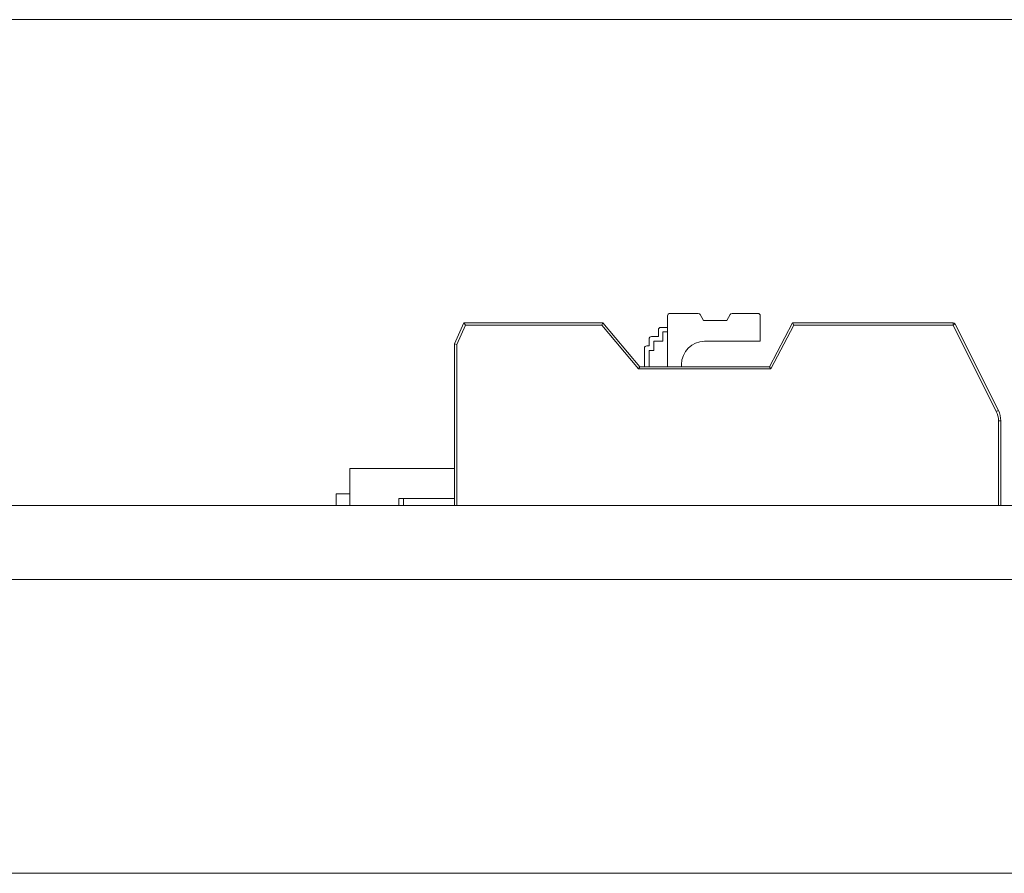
# Model space of a CAD drawing. Header units: inches. Extents: x 511 to 849, y 252 to 484.
# Tile 93 of 235: x 729 to 751, y 381 to 400. Entities that reach past the tile are written whole.
import ezdxf

# ---------------------------------------------------------------- set-up
doc = ezdxf.new("R2010")
doc.units = ezdxf.units.IN
doc.header["$MEASUREMENT"] = 0
doc.layers.add('1', color=7, linetype='Continuous')

# ---------------------------------------------------------------- blocks, each defined once
blk = doc.blocks.new('block 11')
at = {"layer": '1', "color": 8, "lineweight": 18, "true_color": 0x808080}
blk.add_lwpolyline([(805.569, 399.908), (517.869, 399.908)], dxfattribs=at)
blk = doc.blocks.new('block 13')
at = {"layer": '1', "color": 8, "lineweight": 18, "true_color": 0x808080}
blk.add_lwpolyline([(517.869, 381.458), (805.569, 381.458)], dxfattribs=at)
blk = doc.blocks.new('block 1557')
at = {"layer": '1', "color": 155, "lineweight": 18, "true_color": 0x4c7299}
blk.add_lwpolyline([(738.868, 389.558), (737.768, 389.558)], dxfattribs=at)
blk = doc.blocks.new('block 1558')
at = {"layer": '1', "color": 155, "lineweight": 18, "true_color": 0x4c7299}
blk.add_lwpolyline([(737.668, 389.558), (737.768, 389.558)], dxfattribs=at)
blk = doc.blocks.new('block 1603')
at = {"layer": '1', "color": 155, "lineweight": 18, "true_color": 0x4c7299}
blk.add_lwpolyline([(736.608, 390.208), (738.868, 390.208)], dxfattribs=at)
blk = doc.blocks.new('block 1604')
at = {"layer": '1', "color": 155, "lineweight": 18, "true_color": 0x4c7299}
blk.add_lwpolyline([(736.308, 389.658), (736.608, 389.658)], dxfattribs=at)
blk = doc.blocks.new('block 1610')
at = {"layer": '1', "color": 155, "lineweight": 18, "true_color": 0x4c7299}
blk.add_lwpolyline([(744.134, 393.558), (743.521, 393.558)], dxfattribs=at)
blk = doc.blocks.new('block 1611')
at = {"layer": '1', "color": 155, "lineweight": 18, "true_color": 0x4c7299}
blk.add_lwpolyline([(745.421, 393.558), (744.865, 393.558)], dxfattribs=at)
blk = doc.blocks.new('block 1612')
at = {"layer": '1', "color": 155, "lineweight": 18, "true_color": 0x4c7299}
blk.add_lwpolyline([(744.822, 393.533), (744.749, 393.408)], dxfattribs=at)
blk = doc.blocks.new('block 1613')
at = {"layer": '1', "color": 155, "lineweight": 18, "true_color": 0x4c7299}
blk.add_lwpolyline([(744.249, 393.408), (744.177, 393.533)], dxfattribs=at)
blk = doc.blocks.new('block 1614')
at = {"layer": '1', "color": 155, "lineweight": 18, "true_color": 0x4c7299}
blk.add_lwpolyline([(744.749, 393.408), (744.249, 393.408)], dxfattribs=at)
blk = doc.blocks.new('block 1615')
at = {"layer": '1', "color": 155, "lineweight": 18, "true_color": 0x4c7299}
blk.add_lwpolyline([(745.668, 392.408), (746.168, 393.358)], dxfattribs=at)
blk = doc.blocks.new('block 1616')
at = {"layer": '1', "color": 155, "lineweight": 18, "true_color": 0x4c7299}
blk.add_lwpolyline([(746.168, 393.358), (746.198, 393.308)], dxfattribs=at)
blk = doc.blocks.new('block 1617')
at = {"layer": '1', "color": 155, "lineweight": 13, "true_color": 0x4c7299}
blk.add_lwpolyline([(746.198, 393.308), (745.698, 392.358)], dxfattribs=at)
blk = doc.blocks.new('block 1618')
at = {"layer": '1', "color": 155, "lineweight": 18, "true_color": 0x4c7299}
blk.add_lwpolyline([(745.668, 392.408), (745.698, 392.358)], dxfattribs=at)
blk = doc.blocks.new('block 1619')
at = {"layer": '1', "color": 155, "lineweight": 13, "true_color": 0x4c7299}
blk.add_lwpolyline([(742.048, 393.308), (739.104, 393.308)], dxfattribs=at)
blk = doc.blocks.new('block 1620')
at = {"layer": '1', "color": 155, "lineweight": 18, "true_color": 0x4c7299}
blk.add_lwpolyline([(739.071, 393.358), (739.104, 393.308)], dxfattribs=at)
blk = doc.blocks.new('block 1621')
at = {"layer": '1', "color": 155, "lineweight": 18, "true_color": 0x4c7299}
blk.add_lwpolyline([(739.071, 393.358), (742.071, 393.358)], dxfattribs=at)
blk = doc.blocks.new('block 1622')
at = {"layer": '1', "color": 155, "lineweight": 18, "true_color": 0x4c7299}
blk.add_lwpolyline([(742.071, 393.358), (742.868, 392.408)], dxfattribs=at)
blk = doc.blocks.new('block 1623')
at = {"layer": '1', "color": 155, "lineweight": 18, "true_color": 0x4c7299}
blk.add_lwpolyline([(742.868, 392.408), (742.845, 392.358)], dxfattribs=at)
blk = doc.blocks.new('block 1624')
at = {"layer": '1', "color": 155, "lineweight": 13, "true_color": 0x4c7299}
blk.add_lwpolyline([(742.845, 392.358), (742.048, 393.308)], dxfattribs=at)
blk = doc.blocks.new('block 1625')
at = {"layer": '1', "color": 155, "lineweight": 18, "true_color": 0x4c7299}
blk.add_lwpolyline([(742.071, 393.358), (742.048, 393.308)], dxfattribs=at)
blk = doc.blocks.new('block 1626')
at = {"layer": '1', "color": 155, "lineweight": 18, "true_color": 0x4c7299}
blk.add_lwpolyline([(746.168, 393.358), (749.637, 393.358)], dxfattribs=at)
blk = doc.blocks.new('block 1627')
at = {"layer": '1', "color": 155, "lineweight": 13, "true_color": 0x4c7299}
blk.add_lwpolyline([(749.637, 393.358), (749.637, 393.308)], dxfattribs=at)
blk = doc.blocks.new('block 1628')
at = {"layer": '1', "color": 155, "lineweight": 13, "true_color": 0x4c7299}
blk.add_lwpolyline([(749.637, 393.308), (746.198, 393.308)], dxfattribs=at)
blk = doc.blocks.new('block 1629')
at = {"layer": '1', "color": 155, "lineweight": 18, "true_color": 0x4c7299}
blk.add_lwpolyline([(738.868, 392.901), (739.071, 393.358)], dxfattribs=at)
blk = doc.blocks.new('block 1630')
at = {"layer": '1', "color": 155, "lineweight": 13, "true_color": 0x4c7299}
blk.add_lwpolyline([(749.637, 393.308), (749.682, 393.33)], dxfattribs=at)
blk = doc.blocks.new('block 1631')
at = {"layer": '1', "color": 155, "lineweight": 13, "true_color": 0x4c7299}
blk.add_lwpolyline([(739.104, 393.308), (738.918, 392.89)], dxfattribs=at)
blk = doc.blocks.new('block 1632')
at = {"layer": '1', "color": 155, "lineweight": 18, "true_color": 0x4c7299}
blk.add_lwpolyline([(738.868, 392.901), (738.918, 392.89)], dxfattribs=at)
blk = doc.blocks.new('block 1633')
at = {"layer": '1', "color": 155, "lineweight": 13, "true_color": 0x4c7299}
blk.add_lwpolyline([(750.571, 391.441), (749.637, 393.308)], dxfattribs=at)
blk = doc.blocks.new('block 1634')
at = {"layer": '1', "color": 155, "lineweight": 13, "true_color": 0x4c7299}
blk.add_lwpolyline([(750.571, 391.441), (750.615, 391.463)], dxfattribs=at)
blk = doc.blocks.new('block 1635')
at = {"layer": '1', "color": 155, "lineweight": 18, "true_color": 0x4c7299}
blk.add_lwpolyline([(749.682, 393.33), (750.615, 391.463)], dxfattribs=at)
blk = doc.blocks.new('block 1636')
at = {"layer": '1', "color": 155, "lineweight": 18, "true_color": 0x4c7299}
blk.add_lwpolyline([(743.321, 393.258), (743.471, 393.258)], dxfattribs=at)
blk = doc.blocks.new('block 1637')
at = {"layer": '1', "color": 155, "lineweight": 18, "true_color": 0x4c7299}
blk.add_lwpolyline([(743.121, 393.058), (743.271, 393.058)], dxfattribs=at)
blk = doc.blocks.new('block 1638')
at = {"layer": '1', "color": 155, "lineweight": 18, "true_color": 0x4c7299}
blk.add_lwpolyline([(743.021, 392.858), (743.071, 392.858)], dxfattribs=at)
blk = doc.blocks.new('block 1639')
at = {"layer": '1', "color": 155, "lineweight": 18, "true_color": 0x4c7299}
blk.add_lwpolyline([(742.868, 392.408), (745.668, 392.408)], dxfattribs=at)
blk = doc.blocks.new('block 1640')
at = {"layer": '1', "color": 155, "lineweight": 13, "true_color": 0x4c7299}
blk.add_lwpolyline([(745.698, 392.358), (742.845, 392.358)], dxfattribs=at)
blk = doc.blocks.new('block 1641')
at = {"layer": '1', "color": 155, "lineweight": 13, "true_color": 0x4c7299}
blk.add_lwpolyline([(750.618, 391.24), (750.668, 391.24)], dxfattribs=at)
blk = doc.blocks.new('block 1744')
at = {"layer": '1', "color": 155, "lineweight": 18, "true_color": 0x4c7299}
blk.add_lwpolyline([(737.668, 389.408), (737.668, 389.558)], dxfattribs=at)
blk = doc.blocks.new('block 1745')
at = {"layer": '1', "color": 155, "lineweight": 13, "true_color": 0x4c7299}
blk.add_lwpolyline([(737.768, 389.558), (737.768, 389.408)], dxfattribs=at)
blk = doc.blocks.new('block 1779')
at = {"layer": '1', "color": 155, "lineweight": 18, "true_color": 0x4c7299}
blk.add_lwpolyline([(736.608, 390.208), (736.608, 389.408)], dxfattribs=at)
blk = doc.blocks.new('block 1780')
at = {"layer": '1', "color": 155, "lineweight": 18, "true_color": 0x4c7299}
blk.add_lwpolyline([(736.308, 389.658), (736.308, 389.408)], dxfattribs=at)
blk = doc.blocks.new('block 1787')
at = {"layer": '1', "color": 155, "lineweight": 18, "true_color": 0x4c7299}
blk.add_lwpolyline([(743.471, 392.408), (743.471, 393.508)], dxfattribs=at)
blk = doc.blocks.new('block 1788')
at = {"layer": '1', "color": 155, "lineweight": 18, "true_color": 0x4c7299}
blk.add_lwpolyline([(745.471, 393.508), (745.471, 392.958)], dxfattribs=at)
blk = doc.blocks.new('block 1789')
at = {"layer": '1', "color": 155, "lineweight": 18, "true_color": 0x4c7299}
blk.add_lwpolyline([(743.271, 393.058), (743.271, 393.208)], dxfattribs=at)
blk = doc.blocks.new('block 1790')
at = {"layer": '1', "color": 155, "lineweight": 18, "true_color": 0x4c7299}
blk.add_lwpolyline([(743.371, 392.958), (743.371, 393.158)], dxfattribs=at)
blk = doc.blocks.new('block 1791')
at = {"layer": '1', "color": 155, "lineweight": 18, "true_color": 0x4c7299}
blk.add_lwpolyline([(743.371, 393.158), (743.471, 393.158)], dxfattribs=at)
blk = doc.blocks.new('block 1792')
at = {"layer": '1', "color": 155, "lineweight": 18, "true_color": 0x4c7299}
blk.add_lwpolyline([(743.071, 392.858), (743.071, 393.008)], dxfattribs=at)
blk = doc.blocks.new('block 1793')
at = {"layer": '1', "color": 155, "lineweight": 18, "true_color": 0x4c7299}
blk.add_lwpolyline([(743.171, 392.758), (743.171, 392.958)], dxfattribs=at)
blk = doc.blocks.new('block 1794')
at = {"layer": '1', "color": 155, "lineweight": 18, "true_color": 0x4c7299}
blk.add_lwpolyline([(743.171, 392.958), (743.371, 392.958)], dxfattribs=at)
blk = doc.blocks.new('block 1795')
at = {"layer": '1', "color": 155, "lineweight": 18, "true_color": 0x4c7299}
blk.add_lwpolyline([(744.271, 392.958), (745.471, 392.958)], dxfattribs=at)
blk = doc.blocks.new('block 1796')
at = {"layer": '1', "color": 155, "lineweight": 18, "true_color": 0x4c7299}
blk.add_lwpolyline([(738.868, 389.408), (738.868, 392.901)], dxfattribs=at)
blk = doc.blocks.new('block 1797')
at = {"layer": '1', "color": 155, "lineweight": 13, "true_color": 0x4c7299}
blk.add_lwpolyline([(738.918, 392.89), (738.918, 389.408)], dxfattribs=at)
blk = doc.blocks.new('block 1798')
at = {"layer": '1', "color": 155, "lineweight": 18, "true_color": 0x4c7299}
blk.add_lwpolyline([(742.971, 392.808), (742.971, 392.408)], dxfattribs=at)
blk = doc.blocks.new('block 1799')
at = {"layer": '1', "color": 155, "lineweight": 18, "true_color": 0x4c7299}
blk.add_lwpolyline([(743.071, 392.758), (743.171, 392.758)], dxfattribs=at)
blk = doc.blocks.new('block 1800')
at = {"layer": '1', "color": 155, "lineweight": 18, "true_color": 0x4c7299}
blk.add_lwpolyline([(743.071, 392.758), (743.071, 392.408)], dxfattribs=at)
blk = doc.blocks.new('block 1801')
at = {"layer": '1', "color": 155, "lineweight": 18, "true_color": 0x4c7299}
blk.add_lwpolyline([(743.771, 392.408), (743.771, 392.458)], dxfattribs=at)
blk = doc.blocks.new('block 1802')
at = {"layer": '1', "color": 155, "lineweight": 18, "true_color": 0x4c7299}
blk.add_lwpolyline([(750.668, 391.24), (750.668, 389.408)], dxfattribs=at)
blk = doc.blocks.new('block 1803')
at = {"layer": '1', "color": 155, "lineweight": 13, "true_color": 0x4c7299}
blk.add_lwpolyline([(750.618, 389.408), (750.618, 391.24)], dxfattribs=at)
blk = doc.blocks.new('block 1880')
at = {"layer": '1', "color": 18, "lineweight": 13, "true_color": 0x4c0000}
blk.add_lwpolyline([(774.34, 389.408), (672.557, 389.408)], dxfattribs=at)
blk = doc.blocks.new('block 1888')
at = {"layer": '1', "color": 18, "lineweight": 13, "true_color": 0x4c0000}
blk.add_lwpolyline([(741.661, 389.408), (738.601, 389.408)], dxfattribs=at)
blk = doc.blocks.new('block 1892')
at = {"layer": '1', "color": 18, "lineweight": 13, "true_color": 0x4c0000}
blk.add_lwpolyline([(741.661, 389.408), (738.601, 389.408)], dxfattribs=at)
blk = doc.blocks.new('block 1895')
at = {"layer": '1', "color": 18, "lineweight": 13, "true_color": 0x4c0000}
blk.add_lwpolyline([(774.34, 389.408), (672.557, 389.408)], dxfattribs=at)
blk = doc.blocks.new('block 1936')
at = {"layer": '1', "color": 18, "lineweight": 13, "true_color": 0x4c0000}
blk.add_lwpolyline([(672.557, 389.408), (785.678, 389.408)], dxfattribs=at)
blk = doc.blocks.new('block 1948')
at = {"layer": '1', "color": 18, "lineweight": 13, "true_color": 0x4c0000}
blk.add_lwpolyline([(741.661, 389.408), (738.601, 389.408)], dxfattribs=at)
blk = doc.blocks.new('block 1949')
at = {"layer": '1', "color": 18, "lineweight": 13, "true_color": 0x4c0000}
blk.add_lwpolyline([(735.601, 389.408), (736.001, 389.408)], dxfattribs=at)
blk = doc.blocks.new('block 1966')
at = {"layer": '1', "color": 18, "lineweight": 13, "true_color": 0x4c0000}
blk.add_lwpolyline([(672.557, 389.408), (785.678, 389.408)], dxfattribs=at)
blk = doc.blocks.new('block 1968')
at = {"layer": '1', "color": 18, "lineweight": 13, "true_color": 0x4c0000}
blk.add_lwpolyline([(735.601, 389.408), (736.001, 389.408)], dxfattribs=at)
blk = doc.blocks.new('block 1969')
at = {"layer": '1', "color": 18, "lineweight": 13, "true_color": 0x4c0000}
blk.add_lwpolyline([(741.661, 389.408), (738.601, 389.408)], dxfattribs=at)
blk = doc.blocks.new('block 3831')
at = {"layer": '1', "color": 155, "lineweight": 18, "true_color": 0x4c7299}
blk.add_open_spline([(744.177, 393.533), (744.168, 393.548), (744.152, 393.558), (744.134, 393.558)], degree=3, dxfattribs=at)
blk = doc.blocks.new('block 3832')
at = {"layer": '1', "color": 155, "lineweight": 18, "true_color": 0x4c7299}
blk.add_open_spline([(744.865, 393.558), (744.847, 393.558), (744.83, 393.548), (744.822, 393.533)], degree=3, dxfattribs=at)
blk = doc.blocks.new('block 3833')
at = {"layer": '1', "color": 155, "lineweight": 18, "true_color": 0x4c7299}
blk.add_open_spline([(743.521, 393.558), (743.493, 393.558), (743.471, 393.535), (743.471, 393.508)], degree=3, dxfattribs=at)
blk = doc.blocks.new('block 3834')
at = {"layer": '1', "color": 155, "lineweight": 18, "true_color": 0x4c7299}
blk.add_open_spline([(745.471, 393.508), (745.471, 393.535), (745.449, 393.558), (745.421, 393.558)], degree=3, dxfattribs=at)
blk = doc.blocks.new('block 3835')
at = {"layer": '1', "color": 155, "lineweight": 18, "true_color": 0x4c7299}
blk.add_open_spline([(749.637, 393.358), (749.656, 393.358), (749.674, 393.347), (749.682, 393.33)], degree=3, dxfattribs=at)
blk = doc.blocks.new('block 3836')
at = {"layer": '1', "color": 155, "lineweight": 18, "true_color": 0x4c7299}
blk.add_open_spline([(743.321, 393.258), (743.293, 393.258), (743.271, 393.235), (743.271, 393.208)], degree=3, dxfattribs=at)
blk = doc.blocks.new('block 3837')
at = {"layer": '1', "color": 155, "lineweight": 18, "true_color": 0x4c7299}
blk.add_open_spline([(743.121, 393.058), (743.093, 393.058), (743.071, 393.035), (743.071, 393.008)], degree=3, dxfattribs=at)
blk = doc.blocks.new('block 3838')
at = {"layer": '1', "color": 155, "lineweight": 18, "true_color": 0x4c7299}
blk.add_open_spline([(743.021, 392.858), (742.993, 392.858), (742.971, 392.835), (742.971, 392.808)], degree=3, dxfattribs=at)
blk = doc.blocks.new('block 3839')
at = {"layer": '1', "color": 155, "lineweight": 18, "true_color": 0x4c7299}
blk.add_open_spline([(750.615, 391.463), (750.65, 391.394), (750.668, 391.317), (750.668, 391.24)], degree=3, dxfattribs=at)
blk = doc.blocks.new('block 3840')
at = {"layer": '1', "color": 155, "lineweight": 13, "true_color": 0x4c7299}
blk.add_open_spline([(750.618, 391.24), (750.618, 391.31), (750.602, 391.378), (750.571, 391.441)], degree=3, dxfattribs=at)
blk = doc.blocks.new('block 3861')
at = {"layer": '1', "color": 155, "lineweight": 18, "true_color": 0x4c7299}
blk.add_open_spline([(744.271, 392.958), (743.995, 392.958), (743.771, 392.734), (743.771, 392.458)], degree=3, dxfattribs=at)
blk = doc.blocks.new('block 5155')
at = {"layer": '1', "color": 155, "lineweight": 18, "true_color": 0x4c7299}
blk.add_lwpolyline([(774.34, 389.408), (672.557, 389.408)], dxfattribs=at)
blk = doc.blocks.new('block 5165')
at = {"layer": '1', "color": 155, "lineweight": 18, "true_color": 0x4c7299}
blk.add_lwpolyline([(774.34, 387.808), (672.557, 387.808)], dxfattribs=at)
blk = doc.blocks.new('block 5172')
at = {"layer": '1', "color": 18, "lineweight": 13, "true_color": 0x4c0000}
for points in [[(692.199, 389.408), (730.596, 389.408), (768.993, 389.408), (778.592, 389.408), (783.392, 389.408)], [(792.998, 389.408), (778.349, 389.408), (776.098, 389.408), (774.401, 389.408), (774.101, 389.408), (772.901, 389.408), (770.501, 389.408), (760.902, 389.408), (741.703, 389.408), (703.306, 389.408)]]:
    blk.add_lwpolyline(points, dxfattribs=at)
blk = doc.blocks.new('block 5227')
at = {"layer": '1', "color": 18, "lineweight": 13, "true_color": 0x4c0000}
blk.add_lwpolyline([(734.411, 389.408), (734.412, 389.408), (734.416, 389.408), (734.422, 389.408), (734.43, 389.408), (734.441, 389.408), (734.454, 389.408), (734.469, 389.408), (734.485, 389.408), (734.504, 389.408), (734.523, 389.408), (734.543, 389.408), (734.565, 389.408), (734.588, 389.408), (734.612, 389.408), (734.661, 389.408), (734.711, 389.408), (734.735, 389.408), (734.758, 389.408), (734.78, 389.408), (734.8, 389.408), (734.819, 389.408), (734.837, 389.408), (734.854, 389.408), (734.869, 389.408), (734.882, 389.408), (734.893, 389.408), (734.901, 389.408), (734.907, 389.408), (734.91, 389.408), (734.911, 389.408), (734.91, 389.408), (734.907, 389.408), (734.901, 389.408), (734.893, 389.408), (734.882, 389.408), (734.869, 389.408), (734.854, 389.408), (734.837, 389.408), (734.819, 389.408), (734.8, 389.408), (734.78, 389.408), (734.758, 389.408), (734.735, 389.408), (734.711, 389.408), (734.661, 389.408), (734.612, 389.408), (734.588, 389.408), (734.565, 389.408), (734.543, 389.408), (734.523, 389.408), (734.504, 389.408), (734.485, 389.408), (734.469, 389.408), (734.454, 389.408), (734.441, 389.408), (734.43, 389.408), (734.422, 389.408), (734.416, 389.408), (734.412, 389.408), (734.411, 389.408)], dxfattribs=at)
blk = doc.blocks.new('block 5228')
at = {"layer": '1', "color": 18, "lineweight": 13, "true_color": 0x4c0000}
blk.add_lwpolyline([(743.211, 389.408), (743.212, 389.408), (743.216, 389.408), (743.222, 389.408), (743.23, 389.408), (743.241, 389.408), (743.254, 389.408), (743.269, 389.408), (743.285, 389.408), (743.304, 389.408), (743.323, 389.408), (743.343, 389.408), (743.365, 389.408), (743.388, 389.408), (743.412, 389.408), (743.461, 389.408), (743.511, 389.408), (743.535, 389.408), (743.558, 389.408), (743.58, 389.408), (743.6, 389.408), (743.619, 389.408), (743.637, 389.408), (743.654, 389.408), (743.669, 389.408), (743.682, 389.408), (743.693, 389.408), (743.701, 389.408), (743.707, 389.408), (743.71, 389.408), (743.711, 389.408), (743.71, 389.408), (743.707, 389.408), (743.701, 389.408), (743.693, 389.408), (743.682, 389.408), (743.669, 389.408), (743.654, 389.408), (743.637, 389.408), (743.619, 389.408), (743.6, 389.408), (743.58, 389.408), (743.558, 389.408), (743.535, 389.408), (743.511, 389.408), (743.461, 389.408), (743.412, 389.408), (743.388, 389.408), (743.365, 389.408), (743.343, 389.408), (743.323, 389.408), (743.304, 389.408), (743.285, 389.408), (743.269, 389.408), (743.254, 389.408), (743.241, 389.408), (743.23, 389.408), (743.222, 389.408), (743.216, 389.408), (743.212, 389.408), (743.211, 389.408)], dxfattribs=at)
blk = doc.blocks.new('block 5229')
at = {"layer": '1', "color": 18, "lineweight": 13, "true_color": 0x4c0000}
blk.add_open_spline([(741.961, 389.408), (741.785, 389.408), (741.608, 389.408), (741.431, 389.408), (741.395, 389.408), (741.36, 389.408), (741.324, 389.408), (740.416, 389.408), (739.509, 389.408), (738.601, 389.408), (738.505, 389.408), (738.408, 389.408), (738.311, 389.408), (738.408, 389.408), (738.505, 389.408), (738.601, 389.408), (739.509, 389.408), (740.416, 389.408), (741.324, 389.408), (741.36, 389.408), (741.395, 389.408), (741.431, 389.408), (741.608, 389.408), (741.785, 389.408), (741.961, 389.408), (741.761, 389.408), (741.561, 389.408), (741.361, 389.408), (741.561, 389.408), (741.761, 389.408), (741.961, 389.408)], degree=3, knots=[0, 0, 0, 0, 1, 1, 1, 2, 2, 2, 3, 3, 3, 4, 4, 4, 5, 5, 5, 6, 6, 6, 7, 7, 7, 8, 8, 8, 9, 9, 9, 10, 10, 10, 10], dxfattribs=at)
blk = doc.blocks.new('block 5230')
at = {"layer": '1', "color": 18, "lineweight": 13, "true_color": 0x4c0000}
blk.add_open_spline([(741.961, 389.408), (741.785, 389.408), (741.608, 389.408), (741.431, 389.408), (741.395, 389.408), (741.36, 389.408), (741.324, 389.408), (740.416, 389.408), (739.509, 389.408), (738.601, 389.408), (738.505, 389.408), (738.408, 389.408), (738.311, 389.408), (738.408, 389.408), (738.505, 389.408), (738.601, 389.408), (739.509, 389.408), (740.416, 389.408), (741.324, 389.408), (741.36, 389.408), (741.395, 389.408), (741.431, 389.408), (741.608, 389.408), (741.785, 389.408), (741.961, 389.408), (741.761, 389.408), (741.561, 389.408), (741.361, 389.408), (741.561, 389.408), (741.761, 389.408), (741.961, 389.408)], degree=3, knots=[0, 0, 0, 0, 1, 1, 1, 2, 2, 2, 3, 3, 3, 4, 4, 4, 5, 5, 5, 6, 6, 6, 7, 7, 7, 8, 8, 8, 9, 9, 9, 10, 10, 10, 10], dxfattribs=at)
blk = doc.blocks.new('block 5231')
at = {"layer": '1', "color": 18, "lineweight": 13, "true_color": 0x4c0000}
blk.add_open_spline([(737.522, 389.408), (737.618, 389.408), (737.715, 389.408), (737.811, 389.408), (737.715, 389.408), (737.618, 389.408), (737.522, 389.408), (737.281, 389.408), (737.04, 389.408), (736.799, 389.408), (736.763, 389.408), (736.727, 389.408), (736.692, 389.408), (736.515, 389.408), (736.338, 389.408), (736.161, 389.408), (736.361, 389.408), (736.561, 389.408), (736.761, 389.408), (736.561, 389.408), (736.361, 389.408), (736.161, 389.408), (736.338, 389.408), (736.515, 389.408), (736.692, 389.408), (736.727, 389.408), (736.763, 389.408), (736.799, 389.408), (737.04, 389.408), (737.281, 389.408), (737.522, 389.408)], degree=3, knots=[0, 0, 0, 0, 1, 1, 1, 2, 2, 2, 3, 3, 3, 4, 4, 4, 5, 5, 5, 6, 6, 6, 7, 7, 7, 8, 8, 8, 9, 9, 9, 10, 10, 10, 10], dxfattribs=at)
blk = doc.blocks.new('block 5232')
at = {"layer": '1', "color": 18, "lineweight": 13, "true_color": 0x4c0000}
blk.add_open_spline([(737.522, 389.408), (737.618, 389.408), (737.715, 389.408), (737.811, 389.408), (737.715, 389.408), (737.618, 389.408), (737.522, 389.408), (737.281, 389.408), (737.04, 389.408), (736.799, 389.408), (736.763, 389.408), (736.727, 389.408), (736.692, 389.408), (736.515, 389.408), (736.338, 389.408), (736.161, 389.408), (736.361, 389.408), (736.561, 389.408), (736.761, 389.408), (736.561, 389.408), (736.361, 389.408), (736.161, 389.408), (736.338, 389.408), (736.515, 389.408), (736.692, 389.408), (736.727, 389.408), (736.763, 389.408), (736.799, 389.408), (737.04, 389.408), (737.281, 389.408), (737.522, 389.408)], degree=3, knots=[0, 0, 0, 0, 1, 1, 1, 2, 2, 2, 3, 3, 3, 4, 4, 4, 5, 5, 5, 6, 6, 6, 7, 7, 7, 8, 8, 8, 9, 9, 9, 10, 10, 10, 10], dxfattribs=at)
blk = doc.blocks.new('block 5271')
at = {"layer": '1', "color": 18, "lineweight": 13, "true_color": 0x4c0000}
blk.add_open_spline([(741.961, 389.408), (741.785, 389.408), (741.608, 389.408), (741.431, 389.408), (741.395, 389.408), (741.36, 389.408), (741.324, 389.408), (740.416, 389.408), (739.509, 389.408), (738.601, 389.408), (738.505, 389.408), (738.408, 389.408), (738.311, 389.408), (738.408, 389.408), (738.505, 389.408), (738.601, 389.408), (739.509, 389.408), (740.416, 389.408), (741.324, 389.408), (741.36, 389.408), (741.395, 389.408), (741.431, 389.408), (741.608, 389.408), (741.785, 389.408), (741.961, 389.408), (741.761, 389.408), (741.561, 389.408), (741.361, 389.408), (741.561, 389.408), (741.761, 389.408), (741.961, 389.408)], degree=3, knots=[0, 0, 0, 0, 1, 1, 1, 2, 2, 2, 3, 3, 3, 4, 4, 4, 5, 5, 5, 6, 6, 6, 7, 7, 7, 8, 8, 8, 9, 9, 9, 10, 10, 10, 10], dxfattribs=at)
blk = doc.blocks.new('block 5321')
at = {"layer": '1', "color": 18, "lineweight": 13, "true_color": 0x4c0000}
blk.add_open_spline([(741.961, 389.408), (741.785, 389.408), (741.608, 389.408), (741.431, 389.408), (741.395, 389.408), (741.36, 389.408), (741.324, 389.408), (740.416, 389.408), (739.509, 389.408), (738.601, 389.408), (738.505, 389.408), (738.408, 389.408), (738.311, 389.408), (738.408, 389.408), (738.505, 389.408), (738.601, 389.408), (739.509, 389.408), (740.416, 389.408), (741.324, 389.408), (741.36, 389.408), (741.395, 389.408), (741.431, 389.408), (741.608, 389.408), (741.785, 389.408), (741.961, 389.408), (741.761, 389.408), (741.561, 389.408), (741.361, 389.408), (741.561, 389.408), (741.761, 389.408), (741.961, 389.408)], degree=3, knots=[0, 0, 0, 0, 1, 1, 1, 2, 2, 2, 3, 3, 3, 4, 4, 4, 5, 5, 5, 6, 6, 6, 7, 7, 7, 8, 8, 8, 9, 9, 9, 10, 10, 10, 10], dxfattribs=at)
blk = doc.blocks.new('block 5325')
at = {"layer": '1', "color": 18, "lineweight": 13, "true_color": 0x4c0000}
blk.add_open_spline([(737.522, 389.408), (737.618, 389.408), (737.715, 389.408), (737.811, 389.408), (737.715, 389.408), (737.618, 389.408), (737.522, 389.408), (737.281, 389.408), (737.04, 389.408), (736.799, 389.408), (736.763, 389.408), (736.727, 389.408), (736.692, 389.408), (736.515, 389.408), (736.338, 389.408), (736.161, 389.408), (736.361, 389.408), (736.561, 389.408), (736.761, 389.408), (736.561, 389.408), (736.361, 389.408), (736.161, 389.408), (736.338, 389.408), (736.515, 389.408), (736.692, 389.408), (736.727, 389.408), (736.763, 389.408), (736.799, 389.408), (737.04, 389.408), (737.281, 389.408), (737.522, 389.408)], degree=3, knots=[0, 0, 0, 0, 1, 1, 1, 2, 2, 2, 3, 3, 3, 4, 4, 4, 5, 5, 5, 6, 6, 6, 7, 7, 7, 8, 8, 8, 9, 9, 9, 10, 10, 10, 10], dxfattribs=at)
blk = doc.blocks.new('block 5339')
at = {"layer": '1', "color": 18, "lineweight": 13, "true_color": 0x4c0000}
blk.add_lwpolyline([(734.411, 389.408), (734.412, 389.408), (734.416, 389.408), (734.422, 389.408), (734.43, 389.408), (734.441, 389.408), (734.454, 389.408), (734.469, 389.408), (734.485, 389.408), (734.504, 389.408), (734.523, 389.408), (734.543, 389.408), (734.565, 389.408), (734.588, 389.408), (734.612, 389.408), (734.661, 389.408), (734.711, 389.408), (734.735, 389.408), (734.758, 389.408), (734.78, 389.408), (734.8, 389.408), (734.819, 389.408), (734.837, 389.408), (734.854, 389.408), (734.869, 389.408), (734.882, 389.408), (734.893, 389.408), (734.901, 389.408), (734.907, 389.408), (734.91, 389.408), (734.911, 389.408), (734.91, 389.408), (734.907, 389.408), (734.901, 389.408), (734.893, 389.408), (734.882, 389.408), (734.869, 389.408), (734.854, 389.408), (734.837, 389.408), (734.819, 389.408), (734.8, 389.408), (734.78, 389.408), (734.758, 389.408), (734.735, 389.408), (734.711, 389.408), (734.661, 389.408), (734.612, 389.408), (734.588, 389.408), (734.565, 389.408), (734.543, 389.408), (734.523, 389.408), (734.504, 389.408), (734.485, 389.408), (734.469, 389.408), (734.454, 389.408), (734.441, 389.408), (734.43, 389.408), (734.422, 389.408), (734.416, 389.408), (734.412, 389.408), (734.411, 389.408)], dxfattribs=at)
blk = doc.blocks.new('block 5341')
at = {"layer": '1', "color": 18, "lineweight": 13, "true_color": 0x4c0000}
blk.add_open_spline([(737.522, 389.408), (737.618, 389.408), (737.715, 389.408), (737.811, 389.408), (737.715, 389.408), (737.618, 389.408), (737.522, 389.408), (737.281, 389.408), (737.04, 389.408), (736.799, 389.408), (736.763, 389.408), (736.727, 389.408), (736.692, 389.408), (736.515, 389.408), (736.338, 389.408), (736.161, 389.408), (736.361, 389.408), (736.561, 389.408), (736.761, 389.408), (736.561, 389.408), (736.361, 389.408), (736.161, 389.408), (736.338, 389.408), (736.515, 389.408), (736.692, 389.408), (736.727, 389.408), (736.763, 389.408), (736.799, 389.408), (737.04, 389.408), (737.281, 389.408), (737.522, 389.408)], degree=3, knots=[0, 0, 0, 0, 1, 1, 1, 2, 2, 2, 3, 3, 3, 4, 4, 4, 5, 5, 5, 6, 6, 6, 7, 7, 7, 8, 8, 8, 9, 9, 9, 10, 10, 10, 10], dxfattribs=at)
blk = doc.blocks.new('block 5350')
at = {"layer": '1', "color": 18, "lineweight": 13, "true_color": 0x4c0000}
for points in [[(692.199, 389.408), (730.596, 389.408), (768.993, 389.408), (778.592, 389.408), (783.392, 389.408)], [(792.998, 389.408), (778.349, 389.408), (776.098, 389.408), (774.401, 389.408), (774.101, 389.408), (772.901, 389.408), (770.501, 389.408), (760.902, 389.408), (741.703, 389.408), (703.306, 389.408)]]:
    blk.add_lwpolyline(points, dxfattribs=at)
blk = doc.blocks.new('block 5361')
at = {"layer": '1', "color": 18, "lineweight": 13, "true_color": 0x4c0000}
blk.add_lwpolyline([(743.211, 389.408), (743.212, 389.408), (743.216, 389.408), (743.222, 389.408), (743.23, 389.408), (743.241, 389.408), (743.254, 389.408), (743.269, 389.408), (743.285, 389.408), (743.304, 389.408), (743.323, 389.408), (743.343, 389.408), (743.365, 389.408), (743.388, 389.408), (743.412, 389.408), (743.461, 389.408), (743.511, 389.408), (743.535, 389.408), (743.558, 389.408), (743.58, 389.408), (743.6, 389.408), (743.619, 389.408), (743.637, 389.408), (743.654, 389.408), (743.669, 389.408), (743.682, 389.408), (743.693, 389.408), (743.701, 389.408), (743.707, 389.408), (743.71, 389.408), (743.711, 389.408), (743.71, 389.408), (743.707, 389.408), (743.701, 389.408), (743.693, 389.408), (743.682, 389.408), (743.669, 389.408), (743.654, 389.408), (743.637, 389.408), (743.619, 389.408), (743.6, 389.408), (743.58, 389.408), (743.558, 389.408), (743.535, 389.408), (743.511, 389.408), (743.461, 389.408), (743.412, 389.408), (743.388, 389.408), (743.365, 389.408), (743.343, 389.408), (743.323, 389.408), (743.304, 389.408), (743.285, 389.408), (743.269, 389.408), (743.254, 389.408), (743.241, 389.408), (743.23, 389.408), (743.222, 389.408), (743.216, 389.408), (743.212, 389.408), (743.211, 389.408)], dxfattribs=at)
blk = doc.blocks.new('block 5383')
at = {"layer": '1', "color": 18, "lineweight": 13, "true_color": 0x4c0000}
blk.add_open_spline([(734.368, 389.408), (734.202, 389.408), (734.035, 389.408), (733.868, 389.408), (734.035, 389.408), (734.202, 389.408), (734.368, 389.408), (734.535, 389.408), (734.702, 389.408), (734.868, 389.408), (735.035, 389.408), (735.202, 389.408), (735.368, 389.408), (735.202, 389.408), (735.035, 389.408), (734.868, 389.408), (734.702, 389.408), (734.535, 389.408), (734.368, 389.408)], degree=3, knots=[0, 0, 0, 0, 1, 1, 1, 2, 2, 2, 3, 3, 3, 4, 4, 4, 5, 5, 5, 6, 6, 6, 6], dxfattribs=at)
blk = doc.blocks.new('block 5390')
at = {"layer": '1', "color": 18, "lineweight": 13, "true_color": 0x4c0000}
blk.add_open_spline([(729.809, 389.408), (729.785, 389.408), (729.761, 389.408), (729.736, 389.408), (729.719, 389.408), (729.702, 389.408), (729.684, 389.408), (729.674, 389.408), (729.664, 389.408), (729.654, 389.408), (729.65, 389.408), (729.646, 389.408), (729.642, 389.408), (729.65, 389.408), (729.655, 389.408), (729.66, 389.408), (729.673, 389.408), (729.686, 389.408), (729.7, 389.408), (729.719, 389.408), (729.738, 389.408), (729.757, 389.408), (729.785, 389.408), (729.812, 389.408), (729.84, 389.408), (729.861, 389.408), (729.882, 389.408), (729.904, 389.408), (729.941, 389.408), (729.979, 389.408), (730.016, 389.408), (730.061, 389.408), (730.106, 389.408), (730.15, 389.408), (730.199, 389.408), (730.248, 389.408), (730.296, 389.408), (730.351, 389.408), (730.406, 389.408), (730.461, 389.408), (730.515, 389.408), (730.568, 389.408), (730.621, 389.408), (730.673, 389.408), (730.724, 389.408), (730.774, 389.408), (730.819, 389.408), (730.864, 389.408), (730.908, 389.408), (730.946, 389.408), (730.983, 389.408), (731.021, 389.408), (731.048, 389.408), (731.076, 389.408), (731.103, 389.408), (731.127, 389.408), (731.15, 389.408), (731.173, 389.408), (731.184, 389.408), (731.196, 389.408), (731.207, 389.408), (731.09, 389.408), (730.973, 389.408), (730.857, 389.408), (730.848, 389.408), (730.84, 389.408), (730.832, 389.408), (730.809, 389.408), (730.786, 389.408), (730.762, 389.408), (730.724, 389.408), (730.685, 389.408), (730.646, 389.408), (730.642, 389.408), (730.638, 389.408), (730.634, 389.408), (730.583, 389.408), (730.531, 389.408), (730.479, 389.408), (730.455, 389.408), (730.43, 389.408), (730.407, 389.408), (730.358, 389.408), (730.311, 389.408), (730.263, 389.408), (730.223, 389.408), (730.184, 389.408), (730.144, 389.408), (730.137, 389.408), (730.13, 389.408), (730.123, 389.408), (730.1, 389.408), (730.076, 389.408), (730.053, 389.408), (730.04, 389.408), (730.026, 389.408), (730.013, 389.408), (730.008, 389.408), (730.003, 389.408), (729.998, 389.408), (730.008, 389.408), (730.015, 389.408), (730.022, 389.408), (730.039, 389.408), (730.055, 389.408), (730.071, 389.408), (730.098, 389.408), (730.126, 389.408), (730.153, 389.408), (730.166, 389.408), (730.18, 389.408), (730.193, 389.408), (730.237, 389.408), (730.28, 389.408), (730.324, 389.408), (730.378, 389.408), (730.431, 389.408), (730.485, 389.408), (730.518, 389.408), (730.55, 389.408), (730.583, 389.408), (730.631, 389.408), (730.68, 389.408), (730.729, 389.408), (730.75, 389.408), (730.771, 389.408), (730.793, 389.408), (730.82, 389.408), (730.847, 389.408), (730.875, 389.408), (730.884, 389.408), (730.893, 389.408), (730.902, 389.408), (730.772, 389.408), (730.642, 389.408), (730.513, 389.408), (730.748, 389.408), (730.983, 389.408), (731.219, 389.408), (731.113, 389.408), (731.008, 389.408), (730.902, 389.408), (730.898, 389.408), (730.894, 389.408), (730.89, 389.408), (730.852, 389.408), (730.813, 389.408), (730.774, 389.408), (730.756, 389.408), (730.738, 389.408), (730.72, 389.408), (730.672, 389.408), (730.624, 389.408), (730.576, 389.408), (730.522, 389.408), (730.467, 389.408), (730.412, 389.408), (730.363, 389.408), (730.315, 389.408), (730.266, 389.408), (730.217, 389.408), (730.169, 389.408), (730.12, 389.408), (730.076, 389.408), (730.033, 389.408), (729.989, 389.408), (729.95, 389.408), (729.912, 389.408), (729.873, 389.408), (729.852, 389.408), (729.831, 389.408), (729.809, 389.408)], degree=3, knots=[0, 0, 0, 0, 1, 1, 1, 2, 2, 2, 3, 3, 3, 4, 4, 4, 5, 5, 5, 6, 6, 6, 7, 7, 7, 8, 8, 8, 9, 9, 9, 10, 10, 10, 11, 11, 11, 12, 12, 12, 13, 13, 13, 14, 14, 14, 15, 15, 15, 16, 16, 16, 17, 17, 17, 18, 18, 18, 19, 19, 19, 20, 20, 20, 21, 21, 21, 22, 22, 22, 23, 23, 23, 24, 24, 24, 25, 25, 25, 26, 26, 26, 27, 27, 27, 28, 28, 28, 29, 29, 29, 30, 30, 30, 31, 31, 31, 32, 32, 32, 33, 33, 33, 34, 34, 34, 35, 35, 35, 36, 36, 36, 37, 37, 37, 38, 38, 38, 39, 39, 39, 40, 40, 40, 41, 41, 41, 42, 42, 42, 43, 43, 43, 44, 44, 44, 45, 45, 45, 46, 46, 46, 47, 47, 47, 48, 48, 48, 49, 49, 49, 50, 50, 50, 51, 51, 51, 52, 52, 52, 53, 53, 53, 54, 54, 54, 55, 55, 55, 56, 56, 56, 57, 57, 57, 57], dxfattribs=at)
blk = doc.blocks.new('block 5395')
at = {"layer": '1', "color": 18, "lineweight": 13, "true_color": 0x4c0000}
blk.add_lwpolyline([(744.319, 389.408), (744.411, 389.408), (744.433, 389.408), (744.455, 389.408), (744.474, 389.408), (744.492, 389.408), (744.509, 389.408), (744.523, 389.408), (744.536, 389.408), (744.546, 389.408), (744.555, 389.408), (744.562, 389.408), (744.566, 389.408), (744.569, 389.408), (744.569, 389.408), (744.566, 389.408), (744.561, 389.408), (744.555, 389.408), (744.546, 389.408), (744.535, 389.408), (744.522, 389.408), (744.508, 389.408), (744.491, 389.408), (744.473, 389.408), (744.453, 389.408), (744.432, 389.408), (744.387, 389.408), (744.341, 389.408), (744.294, 389.408), (744.247, 389.408), (744.199, 389.408), (744.177, 389.408), (744.156, 389.408), (744.137, 389.408), (744.12, 389.408), (744.105, 389.408), (744.092, 389.408), (744.083, 389.408), (744.076, 389.408), (744.071, 389.408), (744.069, 389.408), (744.069, 389.408), (744.071, 389.408), (744.076, 389.408), (744.083, 389.408), (744.093, 389.408), (744.106, 389.408), (744.12, 389.408), (744.138, 389.408), (744.157, 389.408), (744.178, 389.408), (744.224, 389.408), (744.272, 389.408), (744.319, 389.408)], dxfattribs=at)
blk = doc.blocks.new('block 5396')
at = {"layer": '1', "color": 18, "lineweight": 13, "true_color": 0x4c0000}
blk.add_lwpolyline([(744.319, 389.408), (744.411, 389.408), (744.433, 389.408), (744.455, 389.408), (744.474, 389.408), (744.492, 389.408), (744.509, 389.408), (744.523, 389.408), (744.536, 389.408), (744.546, 389.408), (744.555, 389.408), (744.562, 389.408), (744.566, 389.408), (744.569, 389.408), (744.569, 389.408), (744.566, 389.408), (744.561, 389.408), (744.555, 389.408), (744.546, 389.408), (744.535, 389.408), (744.522, 389.408), (744.508, 389.408), (744.491, 389.408), (744.473, 389.408), (744.453, 389.408), (744.432, 389.408), (744.387, 389.408), (744.341, 389.408), (744.294, 389.408), (744.247, 389.408), (744.199, 389.408), (744.177, 389.408), (744.156, 389.408), (744.137, 389.408), (744.12, 389.408), (744.105, 389.408), (744.092, 389.408), (744.083, 389.408), (744.076, 389.408), (744.071, 389.408), (744.069, 389.408), (744.069, 389.408), (744.071, 389.408), (744.076, 389.408), (744.083, 389.408), (744.093, 389.408), (744.106, 389.408), (744.12, 389.408), (744.138, 389.408), (744.157, 389.408), (744.178, 389.408), (744.224, 389.408), (744.272, 389.408), (744.319, 389.408)], dxfattribs=at)
blk = doc.blocks.new('block 5399')
at = {"layer": '1', "color": 18, "lineweight": 13, "true_color": 0x4c0000}
blk.add_open_spline([(737.669, 389.408), (737.336, 389.408), (737.002, 389.408), (736.669, 389.408)], degree=3, dxfattribs=at)
blk = doc.blocks.new('block 5400')
at = {"layer": '1', "color": 18, "lineweight": 13, "true_color": 0x4c0000}
blk.add_open_spline([(736.669, 389.408), (737.002, 389.408), (737.336, 389.408), (737.669, 389.408)], degree=3, dxfattribs=at)
blk = doc.blocks.new('block 5401')
at = {"layer": '1', "color": 18, "lineweight": 13, "true_color": 0x4c0000}
blk.add_open_spline([(740.819, 389.408), (739.652, 389.408), (738.486, 389.408), (737.319, 389.408), (738.486, 389.408), (739.652, 389.408), (740.819, 389.408)], degree=3, knots=[0, 0, 0, 0, 1, 1, 1, 2, 2, 2, 2], dxfattribs=at)
blk = doc.blocks.new('block 5402')
at = {"layer": '1', "color": 18, "lineweight": 13, "true_color": 0x4c0000}
blk.add_open_spline([(740.869, 389.408), (739.669, 389.408), (738.469, 389.408), (737.269, 389.408), (738.469, 389.408), (739.669, 389.408), (740.869, 389.408)], degree=3, knots=[0, 0, 0, 0, 1, 1, 1, 2, 2, 2, 2], dxfattribs=at)
blk = doc.blocks.new('block 5403')
at = {"layer": '1', "color": 18, "lineweight": 13, "true_color": 0x4c0000}
blk.add_open_spline([(745.319, 389.408), (747.319, 389.408), (749.319, 389.408), (751.319, 389.408), (749.319, 389.408), (747.319, 389.408), (745.319, 389.408)], degree=3, knots=[0, 0, 0, 0, 1, 1, 1, 2, 2, 2, 2], dxfattribs=at)
blk = doc.blocks.new('block 5404')
at = {"layer": '1', "color": 18, "lineweight": 13, "true_color": 0x4c0000}
blk.add_open_spline([(745.269, 389.408), (747.302, 389.408), (749.336, 389.408), (751.369, 389.408), (749.336, 389.408), (747.302, 389.408), (745.269, 389.408)], degree=3, knots=[0, 0, 0, 0, 1, 1, 1, 2, 2, 2, 2], dxfattribs=at)
blk = doc.blocks.new('block 5417')
at = {"layer": '1', "color": 18, "lineweight": 13, "true_color": 0x4c0000}
blk.add_open_spline([(729.809, 389.408), (729.785, 389.408), (729.761, 389.408), (729.736, 389.408), (729.719, 389.408), (729.702, 389.408), (729.684, 389.408), (729.674, 389.408), (729.664, 389.408), (729.654, 389.408), (729.65, 389.408), (729.646, 389.408), (729.642, 389.408), (729.65, 389.408), (729.655, 389.408), (729.66, 389.408), (729.673, 389.408), (729.686, 389.408), (729.7, 389.408), (729.719, 389.408), (729.738, 389.408), (729.757, 389.408), (729.785, 389.408), (729.812, 389.408), (729.84, 389.408), (729.861, 389.408), (729.882, 389.408), (729.904, 389.408), (729.941, 389.408), (729.979, 389.408), (730.016, 389.408), (730.061, 389.408), (730.106, 389.408), (730.15, 389.408), (730.199, 389.408), (730.248, 389.408), (730.296, 389.408), (730.351, 389.408), (730.406, 389.408), (730.461, 389.408), (730.515, 389.408), (730.568, 389.408), (730.621, 389.408), (730.673, 389.408), (730.724, 389.408), (730.774, 389.408), (730.819, 389.408), (730.864, 389.408), (730.908, 389.408), (730.946, 389.408), (730.983, 389.408), (731.021, 389.408), (731.048, 389.408), (731.076, 389.408), (731.103, 389.408), (731.127, 389.408), (731.15, 389.408), (731.173, 389.408), (731.184, 389.408), (731.196, 389.408), (731.207, 389.408), (731.09, 389.408), (730.973, 389.408), (730.857, 389.408), (730.848, 389.408), (730.84, 389.408), (730.832, 389.408), (730.809, 389.408), (730.786, 389.408), (730.762, 389.408), (730.724, 389.408), (730.685, 389.408), (730.646, 389.408), (730.642, 389.408), (730.638, 389.408), (730.634, 389.408), (730.583, 389.408), (730.531, 389.408), (730.479, 389.408), (730.455, 389.408), (730.43, 389.408), (730.407, 389.408), (730.358, 389.408), (730.311, 389.408), (730.263, 389.408), (730.223, 389.408), (730.184, 389.408), (730.144, 389.408), (730.137, 389.408), (730.13, 389.408), (730.123, 389.408), (730.1, 389.408), (730.076, 389.408), (730.053, 389.408), (730.04, 389.408), (730.026, 389.408), (730.013, 389.408), (730.008, 389.408), (730.003, 389.408), (729.998, 389.408), (730.008, 389.408), (730.015, 389.408), (730.022, 389.408), (730.039, 389.408), (730.055, 389.408), (730.071, 389.408), (730.098, 389.408), (730.126, 389.408), (730.153, 389.408), (730.166, 389.408), (730.18, 389.408), (730.193, 389.408), (730.237, 389.408), (730.28, 389.408), (730.324, 389.408), (730.378, 389.408), (730.431, 389.408), (730.485, 389.408), (730.518, 389.408), (730.55, 389.408), (730.583, 389.408), (730.631, 389.408), (730.68, 389.408), (730.729, 389.408), (730.75, 389.408), (730.771, 389.408), (730.793, 389.408), (730.82, 389.408), (730.847, 389.408), (730.875, 389.408), (730.884, 389.408), (730.893, 389.408), (730.902, 389.408), (730.772, 389.408), (730.642, 389.408), (730.513, 389.408), (730.748, 389.408), (730.983, 389.408), (731.219, 389.408), (731.113, 389.408), (731.008, 389.408), (730.902, 389.408), (730.898, 389.408), (730.894, 389.408), (730.89, 389.408), (730.852, 389.408), (730.813, 389.408), (730.774, 389.408), (730.756, 389.408), (730.738, 389.408), (730.72, 389.408), (730.672, 389.408), (730.624, 389.408), (730.576, 389.408), (730.522, 389.408), (730.467, 389.408), (730.412, 389.408), (730.363, 389.408), (730.315, 389.408), (730.266, 389.408), (730.217, 389.408), (730.169, 389.408), (730.12, 389.408), (730.076, 389.408), (730.033, 389.408), (729.989, 389.408), (729.95, 389.408), (729.912, 389.408), (729.873, 389.408), (729.852, 389.408), (729.831, 389.408), (729.809, 389.408)], degree=3, knots=[0, 0, 0, 0, 1, 1, 1, 2, 2, 2, 3, 3, 3, 4, 4, 4, 5, 5, 5, 6, 6, 6, 7, 7, 7, 8, 8, 8, 9, 9, 9, 10, 10, 10, 11, 11, 11, 12, 12, 12, 13, 13, 13, 14, 14, 14, 15, 15, 15, 16, 16, 16, 17, 17, 17, 18, 18, 18, 19, 19, 19, 20, 20, 20, 21, 21, 21, 22, 22, 22, 23, 23, 23, 24, 24, 24, 25, 25, 25, 26, 26, 26, 27, 27, 27, 28, 28, 28, 29, 29, 29, 30, 30, 30, 31, 31, 31, 32, 32, 32, 33, 33, 33, 34, 34, 34, 35, 35, 35, 36, 36, 36, 37, 37, 37, 38, 38, 38, 39, 39, 39, 40, 40, 40, 41, 41, 41, 42, 42, 42, 43, 43, 43, 44, 44, 44, 45, 45, 45, 46, 46, 46, 47, 47, 47, 48, 48, 48, 49, 49, 49, 50, 50, 50, 51, 51, 51, 52, 52, 52, 53, 53, 53, 54, 54, 54, 55, 55, 55, 56, 56, 56, 57, 57, 57, 57], dxfattribs=at)

msp = doc.modelspace()

# ---------------------------------------------------------------- block references
at = {"layer": '1'}
for name in ['block 11', 'block 3833', 'block 1787', 'block 1610', 'block 3831', 'block 1613', 'block 1612', 'block 3832', 'block 1611', 'block 3834', 'block 1788', 'block 1629', 'block 1631', 'block 1620', 'block 1621', 'block 1619', 'block 1625', 'block 1624', 'block 1622', 'block 3836', 'block 1636', 'block 1614', 'block 1615', 'block 1617', 'block 1616', 'block 1626', 'block 1628', 'block 1627', 'block 3835', 'block 1630', 'block 1633', 'block 1635', 'block 3837', 'block 1637', 'block 1789', 'block 1790', 'block 1791', 'block 1632', 'block 1796', 'block 1797', 'block 3838', 'block 1638', 'block 1792', 'block 1793', 'block 1794', 'block 3861', 'block 1795', 'block 1798', 'block 1799', 'block 1800', 'block 1623', 'block 1639', 'block 1801', 'block 1618', 'block 1640', 'block 1634', 'block 3840', 'block 3839', 'block 1641', 'block 1803', 'block 1802', 'block 1603', 'block 1779', 'block 1604', 'block 1780', 'block 1558', 'block 1744', 'block 1557', 'block 1745', 'block 5172', 'block 5350', 'block 1880', 'block 1895', 'block 1936', 'block 1966', 'block 5155', 'block 5390', 'block 5417', 'block 5383', 'block 5227', 'block 5339', 'block 1949', 'block 1968', 'block 5231', 'block 5232', 'block 5325', 'block 5341', 'block 5399', 'block 5400', 'block 5402', 'block 5401', 'block 5229', 'block 5230', 'block 5271', 'block 5321', 'block 1888', 'block 1892', 'block 1948', 'block 1969', 'block 5228', 'block 5361', 'block 5395', 'block 5396', 'block 5404', 'block 5403', 'block 5165', 'block 13']:
    msp.add_blockref(name, (0, 0), dxfattribs=at)

doc.saveas('drawing.dxf')
